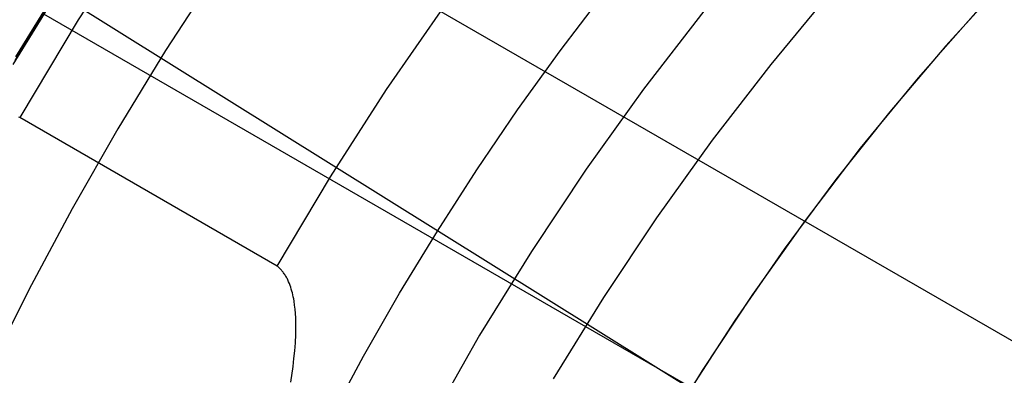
# Model space of a CAD drawing. Header units: millimetres. Extents: x 7986 to 9191, y -11326 to -10283.
# Tile 133 of 256: x 8543.72 to 8558.81, y -10644.08 to -10638.62. Entities that reach past the tile are written whole.
import ezdxf

# ---------------------------------------------------------------- set-up
doc = ezdxf.new("R2010")
doc.units = ezdxf.units.MM
doc.layers.add('luz', color=7, linetype='Continuous')

msp = doc.modelspace()

# ---------------------------------------------------------------- linework, layer by layer
at = {"color": 7, "true_color": 0xffffff}
for p, q in [((8544.676, -10635.321, 35.13), (8564.738, -10646.904, 35.13)), ((8545.564, -10637.159, 34.059), (8544.617, -10638.627, 34.059)), ((8545.564, -10637.159, 34.059), (8544.617, -10638.627, 34.059)), ((8544.556, -10637.781, 49.559), (8543.615, -10639.313, 49.559)), ((8543.653, -10639.248, 60.059), (8544.597, -10637.717, 60.059)), ((8543.653, -10639.248, 60.059), (8544.597, -10637.717, 60.059)), ((8544.608, -10637.652, 42.378), (8543.657, -10639.192, 41.961)), ((8544.608, -10637.652, 42.378), (8543.657, -10639.192, 41.961)), ((8546.72, -10637.917, 75.023), (8545.955, -10639.098, 75.023)), ((8546.72, -10637.917, 75.023), (8545.955, -10639.098, 75.023)), ((8558.81, -10638.038, 23.059), (8557.917, -10639.023, 23.059)), ((8552.004, -10639.103, 32.648), (8552.677, -10638.215, 32.648)), ((8552.004, -10639.103, 32.648), (8552.677, -10638.215, 32.648)), ((8556.165, -10638.178, 24.474), (8555.231, -10639.309, 24.474)), ((8556.165, -10638.178, 24.474), (8555.231, -10639.309, 24.474)), ((8549.344, -10639.696, 34.059), (8550.251, -10638.387, 34.059)), ((8549.344, -10639.696, 34.059), (8550.251, -10638.387, 34.059)), ((8544.085, -10638.533, 42.142), (8563.199, -10649.569, 42.142)), ((8554.205, -10638.491, 77.059), (8553.282, -10639.69, 77.059)), ((8554.205, -10638.491, 77.059), (8553.282, -10639.69, 77.059)), ((8558.411, -10638.47, 23.059), (8557.49, -10639.518, 23.059)), ((8558.411, -10638.47, 23.059), (8557.49, -10639.518, 23.059)), ((8544.617, -10638.627, 34.059), (8543.721, -10640.126, 34.059)), ((8544.617, -10638.627, 34.059), (8543.721, -10640.126, 34.059)), ((8545.955, -10639.098, 75.023), (8545.223, -10640.301, 75.023)), ((8545.955, -10639.098, 75.023), (8545.223, -10640.301, 75.023)), ((8551.353, -10640.008, 32.648), (8552.004, -10639.103, 32.648)), ((8551.353, -10640.008, 32.648), (8552.004, -10639.103, 32.648)), ((8557.917, -10639.023, 23.059), (8557.057, -10640.037, 23.059)), ((8555.231, -10639.309, 24.474), (8554.336, -10640.472, 24.474)), ((8555.231, -10639.309, 24.474), (8554.336, -10640.472, 24.474)), ((8557.49, -10639.518, 23.059), (8556.605, -10640.597, 23.059)), ((8557.49, -10639.518, 23.059), (8556.605, -10640.597, 23.059)), ((8548.483, -10641.036, 34.059), (8549.344, -10639.696, 34.059)), ((8548.483, -10641.036, 34.059), (8549.344, -10639.696, 34.059)), ((8553.282, -10639.69, 77.059), (8552.401, -10640.92, 77.059)), ((8553.282, -10639.69, 77.059), (8552.401, -10640.92, 77.059)), ((8550.726, -10640.929, 32.648), (8551.353, -10640.008, 32.648)), ((8550.726, -10640.929, 32.648), (8551.353, -10640.008, 32.648)), ((8557.057, -10640.037, 23.059), (8556.23, -10641.078, 23.059)), ((8543.721, -10640.126, 34.059), (8543.71, -10640.119, 34.059)), ((8543.721, -10640.126, 34.059), (8543.71, -10640.119, 34.059)), ((8547.667, -10642.404, 34.059), (8543.721, -10640.126, 34.059)), ((8547.667, -10642.404, 34.059), (8543.721, -10640.126, 34.059)), ((8545.223, -10640.301, 75.023), (8544.525, -10641.524, 75.023)), ((8545.223, -10640.301, 75.023), (8544.525, -10641.524, 75.023)), ((8554.336, -10640.472, 24.474), (8553.481, -10641.665, 24.474)), ((8554.336, -10640.472, 24.474), (8553.481, -10641.665, 24.474)), ((8556.605, -10640.597, 23.059), (8555.759, -10641.705, 23.059)), ((8556.605, -10640.597, 23.059), (8555.759, -10641.705, 23.059)), ((8550.122, -10641.867, 32.648), (8550.726, -10640.929, 32.648)), ((8550.122, -10641.867, 32.648), (8550.726, -10640.929, 32.648)), ((8552.401, -10640.92, 77.059), (8551.564, -10642.179, 77.059)), ((8552.401, -10640.92, 77.059), (8551.564, -10642.179, 77.059)), ((8547.667, -10642.404, 34.059), (8548.483, -10641.036, 34.059)), ((8547.667, -10642.404, 34.059), (8548.483, -10641.036, 34.059)), ((8556.23, -10641.078, 23.059), (8555.438, -10642.146, 23.059)), ((8544.525, -10641.524, 75.023), (8543.862, -10642.767, 75.023)), ((8544.525, -10641.524, 75.023), (8543.862, -10642.767, 75.023)), ((8553.481, -10641.665, 24.474), (8552.669, -10642.887, 24.474)), ((8553.481, -10641.665, 24.474), (8552.669, -10642.887, 24.474)), ((8555.759, -10641.705, 23.059), (8554.95, -10642.842, 23.059)), ((8555.759, -10641.705, 23.059), (8554.95, -10642.842, 23.059)), ((8549.542, -10642.82, 32.648), (8550.122, -10641.867, 32.648)), ((8549.542, -10642.82, 32.648), (8550.122, -10641.867, 32.648)), ((8555.438, -10642.146, 23.059), (8554.682, -10643.239, 23.059)), ((8551.564, -10642.179, 77.059), (8550.77, -10643.467, 77.059)), ((8551.564, -10642.179, 77.059), (8550.77, -10643.467, 77.059)), ((8547.675, -10642.411, 34.059), (8547.667, -10642.404, 34.059)), ((8547.675, -10642.411, 34.059), (8547.667, -10642.404, 34.059)), ((8547.684, -10642.418, 34.059), (8547.675, -10642.411, 34.059)), ((8547.684, -10642.418, 34.059), (8547.675, -10642.411, 34.059)), ((8547.693, -10642.426, 34.058), (8547.684, -10642.418, 34.059)), ((8547.693, -10642.426, 34.058), (8547.684, -10642.418, 34.059)), ((8547.702, -10642.435, 34.057), (8547.693, -10642.426, 34.058)), ((8547.702, -10642.435, 34.057), (8547.693, -10642.426, 34.058)), ((8547.71, -10642.443, 34.057), (8547.702, -10642.435, 34.057)), ((8547.71, -10642.443, 34.057), (8547.702, -10642.435, 34.057)), ((8547.718, -10642.452, 34.056), (8547.71, -10642.443, 34.057)), ((8547.718, -10642.452, 34.056), (8547.71, -10642.443, 34.057)), ((8547.726, -10642.46, 34.055), (8547.718, -10642.452, 34.056)), ((8547.726, -10642.46, 34.055), (8547.718, -10642.452, 34.056)), ((8547.734, -10642.469, 34.054), (8547.726, -10642.46, 34.055)), ((8547.734, -10642.469, 34.054), (8547.726, -10642.46, 34.055)), ((8547.741, -10642.478, 34.053), (8547.734, -10642.469, 34.054)), ((8547.741, -10642.478, 34.053), (8547.734, -10642.469, 34.054)), ((8547.749, -10642.486, 34.052), (8547.741, -10642.478, 34.053)), ((8547.749, -10642.486, 34.052), (8547.741, -10642.478, 34.053)), ((8547.758, -10642.498, 34.051), (8547.749, -10642.486, 34.052)), ((8547.758, -10642.498, 34.051), (8547.749, -10642.486, 34.052)), ((8547.766, -10642.51, 34.05), (8547.758, -10642.498, 34.051)), ((8547.766, -10642.51, 34.05), (8547.758, -10642.498, 34.051)), ((8547.775, -10642.522, 34.048), (8547.766, -10642.51, 34.05)), ((8547.775, -10642.522, 34.048), (8547.766, -10642.51, 34.05)), ((8547.784, -10642.535, 34.047), (8547.775, -10642.522, 34.048)), ((8547.784, -10642.535, 34.047), (8547.775, -10642.522, 34.048)), ((8547.792, -10642.548, 34.045), (8547.784, -10642.535, 34.047)), ((8547.792, -10642.548, 34.045), (8547.784, -10642.535, 34.047)), ((8547.8, -10642.561, 34.043), (8547.792, -10642.548, 34.045)), ((8547.8, -10642.561, 34.043), (8547.792, -10642.548, 34.045)), ((8547.808, -10642.575, 34.042), (8547.8, -10642.561, 34.043)), ((8547.808, -10642.575, 34.042), (8547.8, -10642.561, 34.043)), ((8547.815, -10642.589, 34.04), (8547.808, -10642.575, 34.042)), ((8547.815, -10642.589, 34.04), (8547.808, -10642.575, 34.042)), ((8547.823, -10642.603, 34.038), (8547.815, -10642.589, 34.04)), ((8547.823, -10642.603, 34.038), (8547.815, -10642.589, 34.04)), ((8547.83, -10642.617, 34.036), (8547.823, -10642.603, 34.038)), ((8547.83, -10642.617, 34.036), (8547.823, -10642.603, 34.038)), ((8547.836, -10642.631, 34.034), (8547.83, -10642.617, 34.036)), ((8547.836, -10642.631, 34.034), (8547.83, -10642.617, 34.036)), ((8543.862, -10642.767, 75.023), (8543.233, -10644.027, 75.023)), ((8543.862, -10642.767, 75.023), (8543.233, -10644.027, 75.023)), ((8547.843, -10642.645, 34.031), (8547.836, -10642.631, 34.034)), ((8547.843, -10642.645, 34.031), (8547.836, -10642.631, 34.034)), ((8547.854, -10642.673, 34.027), (8547.843, -10642.645, 34.031)), ((8547.854, -10642.673, 34.027), (8547.843, -10642.645, 34.031)), ((8547.865, -10642.701, 34.023), (8547.854, -10642.673, 34.027)), ((8547.865, -10642.701, 34.023), (8547.854, -10642.673, 34.027)), ((8547.875, -10642.729, 34.018), (8547.865, -10642.701, 34.023)), ((8547.875, -10642.729, 34.018), (8547.865, -10642.701, 34.023)), ((8547.884, -10642.758, 34.014), (8547.875, -10642.729, 34.018)), ((8547.884, -10642.758, 34.014), (8547.875, -10642.729, 34.018)), ((8547.893, -10642.788, 34.009), (8547.884, -10642.758, 34.014)), ((8547.893, -10642.788, 34.009), (8547.884, -10642.758, 34.014)), ((8547.9, -10642.818, 34.004), (8547.893, -10642.788, 34.009)), ((8547.9, -10642.818, 34.004), (8547.893, -10642.788, 34.009)), ((8547.908, -10642.848, 33.998), (8547.9, -10642.818, 34.004)), ((8547.908, -10642.848, 33.998), (8547.9, -10642.818, 34.004)), ((8547.914, -10642.879, 33.993), (8547.908, -10642.848, 33.998)), ((8547.914, -10642.879, 33.993), (8547.908, -10642.848, 33.998)), ((8547.92, -10642.91, 33.988), (8547.914, -10642.879, 33.993)), ((8547.92, -10642.91, 33.988), (8547.914, -10642.879, 33.993)), ((8547.926, -10642.941, 33.982), (8547.92, -10642.91, 33.988)), ((8547.926, -10642.941, 33.982), (8547.92, -10642.91, 33.988)), ((8548.988, -10643.789, 32.648), (8549.542, -10642.82, 32.648)), ((8548.988, -10643.789, 32.648), (8549.542, -10642.82, 32.648)), ((8552.669, -10642.887, 24.474), (8551.899, -10644.136, 24.474)), ((8552.669, -10642.887, 24.474), (8551.899, -10644.136, 24.474)), ((8554.95, -10642.842, 23.059), (8554.182, -10644.006, 23.059)), ((8554.95, -10642.842, 23.059), (8554.182, -10644.006, 23.059)), ((8547.935, -10643.004, 33.97), (8547.926, -10642.941, 33.982)), ((8547.935, -10643.004, 33.97), (8547.926, -10642.941, 33.982)), ((8547.942, -10643.068, 33.958), (8547.935, -10643.004, 33.97)), ((8547.942, -10643.068, 33.958), (8547.935, -10643.004, 33.97)), ((8547.947, -10643.133, 33.946), (8547.942, -10643.068, 33.958)), ((8547.947, -10643.133, 33.946), (8547.942, -10643.068, 33.958)), ((8547.951, -10643.197, 33.934), (8547.947, -10643.133, 33.946)), ((8547.951, -10643.197, 33.934), (8547.947, -10643.133, 33.946)), ((8547.953, -10643.263, 33.921), (8547.951, -10643.197, 33.934)), ((8547.953, -10643.263, 33.921), (8547.951, -10643.197, 33.934)), ((8547.952, -10643.457, 33.882), (8547.954, -10643.328, 33.908)), ((8547.952, -10643.457, 33.882), (8547.954, -10643.328, 33.908)), ((8547.954, -10643.328, 33.908), (8547.953, -10643.263, 33.921)), ((8547.954, -10643.328, 33.908), (8547.953, -10643.263, 33.921)), ((8554.682, -10643.239, 23.059), (8553.961, -10644.357, 23.059)), ((8547.946, -10643.583, 33.856), (8547.952, -10643.457, 33.882)), ((8547.946, -10643.583, 33.856), (8547.952, -10643.457, 33.882)), ((8550.77, -10643.467, 77.059), (8550.021, -10644.781, 77.059)), ((8550.77, -10643.467, 77.059), (8550.021, -10644.781, 77.059)), ((8547.937, -10643.705, 33.83), (8547.946, -10643.583, 33.856)), ((8547.937, -10643.705, 33.83), (8547.946, -10643.583, 33.856)), ((8547.912, -10643.945, 33.78), (8547.925, -10643.825, 33.805)), ((8547.912, -10643.945, 33.78), (8547.925, -10643.825, 33.805)), ((8547.925, -10643.825, 33.805), (8547.937, -10643.705, 33.83)), ((8547.925, -10643.825, 33.805), (8547.937, -10643.705, 33.83)), ((8548.458, -10644.772, 32.648), (8548.988, -10643.789, 32.648)), ((8548.458, -10644.772, 32.648), (8548.988, -10643.789, 32.648)), ((8547.878, -10644.185, 33.728), (8547.912, -10643.945, 33.78)), ((8547.878, -10644.185, 33.728), (8547.912, -10643.945, 33.78)), ((8554.182, -10644.006, 23.059), (8553.453, -10645.196, 23.059)), ((8554.182, -10644.006, 23.059), (8553.453, -10645.196, 23.059))]:
    msp.add_line(p, q, dxfattribs=at)
at = {"layer": 'luz', "color": 254, "true_color": 0xcad1ee}
for p, q in [((8461.422, -10586.435, -59.991), (8715.504, -10745.187, -59.991)), ((8461.422, -10586.435, -58.491), (8715.504, -10745.187, -58.491))]:
    msp.add_line(p, q, dxfattribs=at)

doc.saveas('drawing.dxf')
